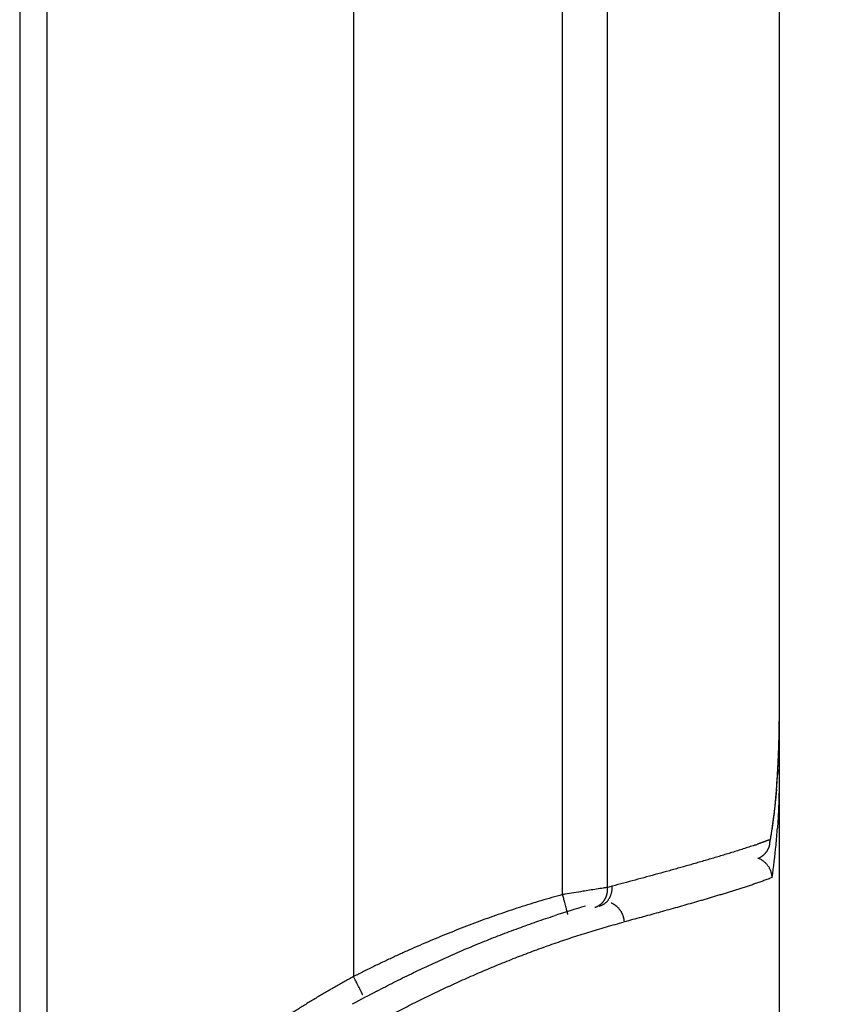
# Model space of a CAD drawing. Header units: millimetres. Extents: x 0 to 1076, y 0 to 742.
# Tile 116 of 125: x 744 to 752, y 372 to 382. Entities that reach past the tile are written whole.
import ezdxf

# ---------------------------------------------------------------- set-up
doc = ezdxf.new("R2010")
doc.units = ezdxf.units.MM
doc.header["$LTSCALE"] = 0.454724
doc.layers.add('NoLayerName_001', color=7, linetype='Continuous')
doc.layers.add('NoLayerName_007', color=7, linetype='Continuous')
doc.styles.get("Standard").update_dxf_attribs({"font": 'txt', "bigfont": 'extfont2'})
doc.dimstyles.get("Standard").update_dxf_attribs({"dimtxt": 2.5, "dimasz": 2.5, "dimexe": 1, "dimexo": 1, "dimtad": 1, "dimdec": 3, "dimzin": 0, "dimdsep": 46, "dimtxsty": 'Standard', "dimcen": 2.5, "dimadec": 3, "dimazin": 0, "dimtfac": 0.75, "dimtdec": 3, "dimtmove": 0, "dimatfit": 3, "dimfxl": 1, "dimarcsym": 0})

# ---------------------------------------------------------------- blocks, each defined once
blk = doc.blocks.new('_OPEN30')
at = {"color": 0, "linetype": 'ByBlock', "lineweight": -2}
for p, q in [((-1, 0.267949), (0, 0)), ((0, 0), (-1, -0.267949)), ((0, 0), (-1, 0))]:
    blk.add_line(p, q, dxfattribs=at)
blk = doc.blocks.new('*D141')
at = {"layer": 'Defpoints', "color": 0}
for p in [(810, 487.5), (748.5, 366.6), (825, 366.6)]:
    blk.add_point(p, dxfattribs=at)
at = {"layer": 'NoLayerName_001', "color": 0, "linetype": 'Continuous', "lineweight": 13}
for p, q in [((812.5, 487.5), (827.5, 487.5)), ((825, 483.75), (825, 370.35)), ((751, 366.6), (827.5, 366.6))]:
    blk.add_line(p, q, dxfattribs=at)
at = {"layer": 'NoLayerName_001', "color": 0, "lineweight": 13, "xscale": 3.75, "yscale": 3.75, "zscale": 3.75}
for p, rotation in [((825, 487.5), 90), ((825, 366.6), 270)]:
    blk.add_blockref('_OPEN30', p, dxfattribs=dict(at, rotation=rotation))
at = {"layer": 'NoLayerName_001', "color": 0, "lineweight": 13, "insert": (817.3156, 427.05), "char_height": 8.75, "attachment_point": 5, "rotation": 90}
blk.add_mtext('\\W0.8000;１２１', dxfattribs=at)

msp = doc.modelspace()

# ---------------------------------------------------------------- linework, layer by layer
at = {"layer": 'NoLayerName_001', "color": 60, "linetype": 'Continuous', "lineweight": 25}
for p, q in [((744.4, 395.35), (744.4, 369.279)), ((747.3738, 395.35), (747.3738, 372.4938)), ((744.137, 389.85), (744.137, 369.2757)), ((749.4003, 373.2888), (749.4003, 389.85)), ((749.8366, 373.3586), (749.8366, 389.85)), ((751.5, 389.85), (751.5, 368.6)), ((751.4767, 374.3375), (751.4908, 374.5661)), ((751.4106, 373.7844), (751.4131, 373.8233))]:
    msp.add_line(p, q, dxfattribs=at)
for points in [[(751.4908, 374.5661), (751.4984, 374.8026), (751.5, 374.9737)], [(751.4106, 373.7845), (751.4292, 373.9038), (751.4562, 374.1168), (751.4767, 374.3375)]]:
    msp.add_lwpolyline(points, dxfattribs=at)
for centre, radius, start, end in [((742.9869, 374.97), 8.5131, 357.12173, 0.02453), ((744.2839, 374.9135), 7.2149, 355.21339, 357.05335), ((745.0635, 374.3749), 6.4347, 354.5881, 356.0491), ((750.8574, 375.1959), 1.4808, 291.53939, 292.0394), ((749.645, 378.5267), 5.0257, 288.75164, 289.10236), ((745.7143, 374.3127), 5.7809, 351.46755, 354.59281), ((749.6176, 373.3453), 0.2194, 351.68277, 3.46394), ((752.3478, 364.0023), 9.6874, 104.75154, 105.02408), ((752.2008, 364.2393), 9.3017, 106.10036, 107.99634), ((752.7684, 362.4629), 11.1593, 117.59973, 118.98157)]:
    msp.add_arc(centre, radius, start, end, dxfattribs=at)
for points, knots in [([(751.5, 374.4491), (751.5, 374.45), (751.5, 374.4518), (751.4999, 374.4546), (751.4997, 374.4573), (751.4995, 374.4601), (751.4992, 374.4628), (751.4989, 374.4656), (751.4985, 374.4683), (751.498, 374.471), (751.4975, 374.4737), (751.4969, 374.4764), (751.4963, 374.4791), (751.4956, 374.4818), (751.4948, 374.4845), (751.494, 374.4871), (751.4931, 374.4897), (751.4922, 374.4923), (751.4912, 374.4949), (751.4902, 374.4974), (751.4892, 374.5), (751.4884, 374.5016), (751.488, 374.5025)], [0, 0, 0, 0, 0.0027493, 0.00550176, 0.00825712, 0.01101507, 0.01377526, 0.01653729, 0.01930072, 0.02206508, 0.02482987, 0.02759455, 0.03035857, 0.03312134, 0.03588228, 0.03864077, 0.04139618, 0.04414825, 0.04689777, 0.04964569, 0.05239288, 0.05514021, 0.05514021, 0.05514021, 0.05514021]), ([(751.5, 374.4491), (751.5, 374.4405), (751.5, 374.4232), (751.4999, 374.3973), (751.4997, 374.3714), (751.4994, 374.3455), (751.499, 374.3196), (751.4986, 374.2937), (751.498, 374.2678), (751.4974, 374.2419), (751.4967, 374.216), (751.4959, 374.1902), (751.495, 374.1643), (751.4941, 374.1384), (751.493, 374.1125), (751.4918, 374.0866), (751.4906, 374.0608), (751.4892, 374.0349), (751.4878, 374.009), (751.4863, 373.9832), (751.4846, 373.9574), (751.4834, 373.9401), (751.4829, 373.9315)], [0, 0, 0, 0, 0.0258952, 0.0517904, 0.0776857, 0.1035815, 0.1294779, 0.1553753, 0.1812735, 0.2071723, 0.2330715, 0.258971, 0.2848707, 0.3107703, 0.3366698, 0.362569, 0.3884678, 0.4143662, 0.4402639, 0.4661611, 0.4920575, 0.5179532, 0.5179532, 0.5179532, 0.5179532]), ([(751.4736, 374.3114), (751.4729, 374.3032), (751.4716, 374.2869), (751.4693, 374.2624), (751.4671, 374.2379), (751.4647, 374.2134), (751.4622, 374.189), (751.4596, 374.1645), (751.457, 374.14), (751.4542, 374.1156), (751.4513, 374.0912), (751.4484, 374.0667), (751.4453, 374.0423), (751.4422, 374.0179), (751.4389, 373.9935), (751.4355, 373.9692), (751.4321, 373.9448), (751.4285, 373.9205), (751.4248, 373.8961), (751.421, 373.8718), (751.4171, 373.8475), (751.4144, 373.8314), (751.4131, 373.8233)], [0, 0, 0, 0, 0.0245969, 0.0491937, 0.0737908, 0.0983884, 0.1229869, 0.1475867, 0.1721875, 0.1967892, 0.2213914, 0.2459941, 0.2705969, 0.2951997, 0.3198023, 0.3444045, 0.3690062, 0.3936073, 0.4182077, 0.4428071, 0.4674057, 0.4920033, 0.4920033, 0.4920033, 0.4920033]), ([(751.4011, 373.8185), (751.3992, 373.8178), (751.3956, 373.8163), (751.39, 373.8142), (751.3845, 373.812), (751.379, 373.8099), (751.3734, 373.8078), (751.3679, 373.8057), (751.3623, 373.8037), (751.3568, 373.8016), (751.3512, 373.7996), (751.3456, 373.7975), (751.34, 373.7955), (751.3345, 373.7935), (751.327, 373.7908), (751.3177, 373.7875), (751.3065, 373.7836), (751.2972, 373.7803), (751.2916, 373.7783), (751.2897, 373.7777)], [0, 0, 0, 0, 0.0059298, 0.0118596, 0.0177895, 0.0237193, 0.0296492, 0.0355791, 0.041509, 0.047439, 0.0533689, 0.0592989, 0.065229, 0.071159, 0.0770892, 0.0889494, 0.1008096, 0.1126696, 0.1185994, 0.1185994, 0.1185994, 0.1185994]), ([(751.2606, 373.7677), (751.2425, 373.7616), (751.2062, 373.7494), (751.1516, 373.7317), (751.0968, 373.7142), (751.042, 373.6971), (750.9871, 373.6803), (750.9322, 373.6636), (750.8771, 373.6471), (750.8221, 373.6308), (750.767, 373.6146), (750.7118, 373.5986), (750.6566, 373.5827), (750.6014, 373.5669), (750.5462, 373.5513), (750.4909, 373.5357), (750.4171, 373.5151), (750.3249, 373.4896), (750.214, 373.4593), (750.1031, 373.4294), (749.9922, 373.3997), (749.9181, 373.3802), (749.8811, 373.3704)], [0, 0, 0, 0, 0.057431, 0.114864, 0.172298, 0.229733, 0.287167, 0.3446, 0.402032, 0.459463, 0.516895, 0.574327, 0.631758, 0.68919, 0.746623, 0.804055, 0.861488, 0.976354, 1.091222, 1.206089, 1.320956, 1.435821, 1.435821, 1.435821, 1.435821]), ([(751.3466, 373.6714), (751.3482, 373.6728), (751.3516, 373.6757), (751.3564, 373.6802), (751.3611, 373.6849), (751.3656, 373.6898), (751.3699, 373.6948), (751.374, 373.7), (751.378, 373.7054), (751.3818, 373.7108), (751.3853, 373.7164), (751.3887, 373.7222), (751.3919, 373.728), (751.3948, 373.734), (751.3976, 373.74), (751.4001, 373.7462), (751.4024, 373.7524), (751.4045, 373.7587), (751.4063, 373.7651), (751.408, 373.7715), (751.4094, 373.7779), (751.4102, 373.7823), (751.4106, 373.7844)], [0, 0, 0, 0, 0.0066045, 0.0132191, 0.0198424, 0.0264732, 0.0331103, 0.0397521, 0.0463974, 0.0530448, 0.0596932, 0.0663415, 0.0729889, 0.0796351, 0.0862797, 0.092922, 0.099561, 0.1061956, 0.1128247, 0.119447, 0.126061, 0.1326655, 0.1326655, 0.1326655, 0.1326655]), ([(751.4312, 373.455), (751.431, 373.4591), (751.4306, 373.4671), (751.429, 373.4792), (751.4267, 373.4912), (751.4237, 373.5031), (751.4199, 373.5148), (751.4155, 373.5262), (751.4104, 373.5375), (751.4046, 373.5484), (751.3981, 373.5589), (751.3911, 373.569), (751.3834, 373.5787), (751.3752, 373.5878), (751.3664, 373.5965), (751.3571, 373.6046), (751.3474, 373.6122), (751.3373, 373.6192), (751.3269, 373.6256), (751.3161, 373.6313), (751.3051, 373.6365), (751.2974, 373.6392), (751.2937, 373.6407)], [0, 0, 0, 0, 0.0121075, 0.0242647, 0.0364683, 0.048713, 0.060992, 0.0732973, 0.0856209, 0.0979551, 0.1102932, 0.1226301, 0.1349639, 0.1472945, 0.1596197, 0.171935, 0.1842343, 0.1965104, 0.2087556, 0.2209623, 0.2331235, 0.2452333, 0.2452333, 0.2452333, 0.2452333]), ([(751.2977, 373.6414), (751.2988, 373.6419), (751.3012, 373.6429), (751.3047, 373.6445), (751.3081, 373.6462), (751.3115, 373.6479), (751.3149, 373.6497), (751.3183, 373.6516), (751.3216, 373.6535), (751.3249, 373.6555), (751.3281, 373.6576), (751.3313, 373.6597), (751.3345, 373.6619), (751.3376, 373.6642), (751.3406, 373.6665), (751.3436, 373.6689), (751.3456, 373.6705), (751.3466, 373.6714)], [0, 0, 0, 0, 0.00382737, 0.00765982, 0.01149655, 0.01533674, 0.01917959, 0.02302428, 0.02687, 0.03071597, 0.03456141, 0.03840554, 0.04224764, 0.04608699, 0.0499229, 0.05375471, 0.05758181, 0.05758181, 0.05758181, 0.05758181]), ([(751.4312, 373.455), (751.418, 373.4497), (751.3916, 373.4386), (751.3515, 373.4237), (751.3112, 373.4092), (751.2707, 373.3952), (751.2301, 373.3814), (751.1895, 373.3679), (751.1488, 373.3547), (751.108, 373.3416), (751.0671, 373.3287), (751.0262, 373.316), (750.9853, 373.3034), (750.9443, 373.291), (750.9033, 373.2786), (750.8622, 373.2663), (750.8212, 373.2541), (750.7801, 373.242), (750.7253, 373.226), (750.6567, 373.2061), (750.5743, 373.1826), (750.4919, 373.1592), (750.4094, 373.1361), (750.3269, 373.1133), (750.2443, 373.0906), (750.1616, 373.068), (750.0789, 373.0457), (750.0237, 373.0309), (749.9962, 373.0236)], [0, 0, 0, 0, 0.042832, 0.085672, 0.128508, 0.17134, 0.214171, 0.257003, 0.299835, 0.342668, 0.385503, 0.428339, 0.471175, 0.514012, 0.556847, 0.599682, 0.642515, 0.685348, 0.728181, 0.813846, 0.89951, 0.985175, 1.07084, 1.156505, 1.242171, 1.327837, 1.413503, 1.499168, 1.499168, 1.499168, 1.499168]), ([(749.8366, 373.3586), (749.822, 373.3562), (749.7857, 373.3503), (749.7057, 373.3377), (749.6111, 373.3229), (749.5094, 373.3065), (749.4439, 373.2959), (749.4076, 373.29), (749.4003, 373.2888)], [0, 0, 0, 0, 0.0441774, 0.1104437, 0.2429768, 0.331332, 0.4196871, 0.4417759, 0.4417759, 0.4417759, 0.4417759]), ([(749.7558, 373.1772), (749.759, 373.1782), (749.7653, 373.1799), (749.7746, 373.1835), (749.7837, 373.1875), (749.7924, 373.1922), (749.8009, 373.1973), (749.8091, 373.203), (749.8169, 373.2092), (749.8242, 373.2158), (749.8312, 373.2228), (749.8378, 373.2302), (749.8439, 373.2381), (749.8496, 373.2462), (749.8548, 373.2547), (749.8595, 373.2635), (749.8638, 373.2726), (749.8676, 373.2819), (749.871, 373.2914), (749.8739, 373.301), (749.8763, 373.3108), (749.8783, 373.3207), (749.8798, 373.3306), (749.8808, 373.3406), (749.8814, 373.3506), (749.8816, 373.3605), (749.8812, 373.3671), (749.8811, 373.3704)], [0, 0, 0, 0, 0.0098726, 0.0197732, 0.0296946, 0.0396277, 0.049562, 0.0594862, 0.0693934, 0.0792911, 0.0891886, 0.0990936, 0.1090124, 0.1189503, 0.1289118, 0.1388998, 0.1489146, 0.158954, 0.1690134, 0.1790863, 0.1891648, 0.1992394, 0.2093, 0.2193354, 0.2293343, 0.2392851, 0.2491764, 0.2491764, 0.2491764, 0.2491764]), ([(749.8043, 373.2328), (749.8051, 373.2341), (749.8067, 373.2365), (749.809, 373.2402), (749.8111, 373.2439), (749.8132, 373.2477), (749.8153, 373.2515), (749.8172, 373.2554), (749.819, 373.2594), (749.8208, 373.2634), (749.8224, 373.2674), (749.824, 373.2715), (749.8254, 373.2756), (749.8268, 373.2797), (749.8281, 373.2839), (749.8293, 373.2881), (749.8304, 373.2923), (749.8315, 373.2965), (749.8324, 373.3008), (749.8332, 373.305), (749.834, 373.3093), (749.8344, 373.3122), (749.8347, 373.3136)], [0, 0, 0, 0, 0.00433401, 0.00866845, 0.01300423, 0.01734226, 0.02168347, 0.0260285, 0.03037725, 0.03472938, 0.03908446, 0.04344197, 0.04780129, 0.05216176, 0.05652261, 0.06088303, 0.06524214, 0.06959902, 0.07395267, 0.07830208, 0.08264619, 0.0869839, 0.0869839, 0.0869839, 0.0869839]), ([(749.4003, 373.2888), (749.3654, 373.279), (749.2953, 373.2598), (749.1907, 373.2291), (749.0864, 373.1973), (748.9825, 373.1643), (748.879, 373.1301), (748.7758, 373.0948), (748.673, 373.0583), (748.5706, 373.0208), (748.4686, 372.9822), (748.3669, 372.9426), (748.2657, 372.9021), (748.1649, 372.8605), (748.0645, 372.818), (747.9645, 372.7745), (747.8649, 372.73), (747.7658, 372.6847), (747.6671, 372.6384), (747.5689, 372.5911), (747.471, 372.5431), (747.4063, 372.5101), (747.3738, 372.4938)], [0, 0, 0, 0, 0.108988, 0.217987, 0.327, 0.436026, 0.545065, 0.654116, 0.763176, 0.872242, 0.98131, 1.090375, 1.199433, 1.308482, 1.417525, 1.52656, 1.635588, 1.744608, 1.853622, 1.962627, 2.071624, 2.180611, 2.180611, 2.180611, 2.180611]), ([(749.4512, 373.0959), (749.451, 373.0969), (749.4506, 373.0989), (749.4502, 373.1019), (749.4493, 373.1048), (749.4485, 373.1078), (749.4478, 373.1108), (749.4471, 373.1138), (749.445, 373.1217), (749.4425, 373.1316), (749.4386, 373.1465), (749.4342, 373.1633), (749.4281, 373.1861), (749.4202, 373.2157), (749.4108, 373.2503), (749.4038, 373.276), (749.4003, 373.2888)], [0, 0, 0, 0, 0.0031655, 0.0060505, 0.0092258, 0.0123142, 0.0153493, 0.0184059, 0.0214833, 0.0399081, 0.0491196, 0.0675465, 0.0921066, 0.1197391, 0.1596525, 0.1995659, 0.1995659, 0.1995659, 0.1995659]), ([(749.7136, 373.1658), (749.7155, 373.1664), (749.7191, 373.1674), (749.7246, 373.1693), (749.7299, 373.1714), (749.7352, 373.1736), (749.7404, 373.1761), (749.7456, 373.1787), (749.7506, 373.1816), (749.7555, 373.1846), (749.7603, 373.1878), (749.765, 373.1911), (749.7696, 373.1947), (749.774, 373.1984), (749.7783, 373.2022), (749.7825, 373.2062), (749.7865, 373.2103), (749.7904, 373.2146), (749.7941, 373.219), (749.7977, 373.2235), (749.8011, 373.2281), (749.8032, 373.2313), (749.8043, 373.2328)], [0, 0, 0, 0, 0.0057322, 0.0114732, 0.0172222, 0.0229783, 0.0287403, 0.0345071, 0.0402771, 0.0460489, 0.0518212, 0.0575924, 0.0633617, 0.0691292, 0.074895, 0.080659, 0.0864204, 0.0921785, 0.0979323, 0.1036805, 0.1094216, 0.1151542, 0.1151542, 0.1151542, 0.1151542]), ([(749.8704, 373.2093), (749.8713, 373.2089), (749.8732, 373.2081), (749.876, 373.2069), (749.8788, 373.2056), (749.8816, 373.2043), (749.8843, 373.2029), (749.887, 373.2015), (749.8897, 373.2), (749.8924, 373.1985), (749.895, 373.1969), (749.8977, 373.1953), (749.9003, 373.1937), (749.9028, 373.192), (749.9054, 373.1903), (749.9079, 373.1885), (749.9104, 373.1867), (749.9128, 373.1849), (749.9152, 373.183), (749.9176, 373.1811), (749.92, 373.1791), (749.9215, 373.1778), (749.9223, 373.1771)], [0, 0, 0, 0, 0.00306473, 0.00613152, 0.00920016, 0.01227043, 0.0153421, 0.01841489, 0.02148854, 0.02456274, 0.02763717, 0.03071152, 0.03378544, 0.03685859, 0.03993059, 0.04300107, 0.04606966, 0.04913616, 0.05220105, 0.0552649, 0.05832827, 0.06139171, 0.06139171, 0.06139171, 0.06139171]), ([(749.9223, 373.1771), (749.9245, 373.1752), (749.9288, 373.1713), (749.935, 373.1652), (749.9409, 373.1588), (749.9466, 373.1521), (749.952, 373.1453), (749.9571, 373.1381), (749.962, 373.1308), (749.9665, 373.1233), (749.9708, 373.1156), (749.9747, 373.1078), (749.9783, 373.0998), (749.9816, 373.0917), (749.9846, 373.0834), (749.9873, 373.0751), (749.9896, 373.0666), (749.9916, 373.0581), (749.9932, 373.0495), (749.9946, 373.0409), (749.9956, 373.0322), (749.9959, 373.0264), (749.9962, 373.0236)], [0, 0, 0, 0, 0.0086964, 0.0174076, 0.0261335, 0.0348734, 0.0436258, 0.0523886, 0.0611597, 0.0699362, 0.0787153, 0.087494, 0.0962698, 0.105042, 0.1138096, 0.1225715, 0.1313265, 0.1400729, 0.1488093, 0.157534, 0.1662455, 0.1749424, 0.1749424, 0.1749424, 0.1749424]), ([(747.5983, 372.3524), (747.6262, 372.3668), (747.6817, 372.3958), (747.7655, 372.4383), (747.8496, 372.4803), (747.934, 372.5216), (748.0188, 372.5623), (748.1039, 372.6023), (748.1893, 372.6416), (748.275, 372.6802), (748.361, 372.7181), (748.4474, 372.7553), (748.534, 372.7918), (748.621, 372.8276), (748.7082, 372.8626), (748.7957, 372.8969), (748.8836, 372.9305), (748.9717, 372.9632), (749.0601, 372.9952), (749.1488, 373.0263), (749.2377, 373.0567), (749.2973, 373.0761), (749.327, 373.0859)], [0, 0, 0, 0, 0.093979, 0.187965, 0.281959, 0.375957, 0.46996, 0.563967, 0.657977, 0.751989, 0.846004, 0.940019, 1.034037, 1.128054, 1.222071, 1.316084, 1.410093, 1.504096, 1.598093, 1.692082, 1.786066, 1.880043, 1.880043, 1.880043, 1.880043]), ([(749.4856, 372.8712), (749.5138, 372.8804), (749.5701, 372.8988), (749.6548, 372.9253), (749.7398, 372.9512), (749.825, 372.9762), (749.9104, 373.0004), (749.9676, 373.0158), (749.9962, 373.0236)], [0, 0, 0, 0, 0.0888173, 0.1776298, 0.2664365, 0.3552367, 0.4440304, 0.5328176, 0.5328176, 0.5328176, 0.5328176]), ([(746.4297, 371.2784), (746.4524, 371.2974), (746.4975, 371.3358), (746.5672, 371.3908), (746.638, 371.4444), (746.7098, 371.4968), (746.7823, 371.548), (746.8555, 371.5983), (746.9293, 371.6476), (747.0037, 371.6961), (747.0786, 371.7437), (747.154, 371.7906), (747.2299, 371.8367), (747.3063, 371.8821), (747.383, 371.9268), (747.4601, 371.9708), (747.5376, 372.0142), (747.6154, 372.057), (747.6936, 372.0991), (747.7721, 372.1406), (747.8509, 372.1816), (747.93, 372.2219), (748.0093, 372.2617), (748.089, 372.3009), (748.169, 372.3395), (748.2492, 372.3775), (748.3297, 372.4149), (748.4106, 372.4517), (748.4916, 372.4879), (748.573, 372.5235), (748.6546, 372.5585), (748.7366, 372.5928), (748.8187, 372.6265), (748.9012, 372.6595), (748.9839, 372.6918), (749.0669, 372.7235), (749.1501, 372.7545), (749.2336, 372.7848), (749.3174, 372.8143), (749.4013, 372.8433), (749.4576, 372.8619), (749.4856, 372.8712)], [0, 0, 0, 0, 0.088785, 0.17759, 0.266413, 0.355228, 0.444024, 0.532811, 0.621597, 0.710385, 0.799178, 0.887976, 0.97678, 1.065587, 1.154394, 1.243198, 1.331997, 1.420791, 1.509584, 1.598374, 1.687164, 1.775953, 1.864742, 1.953531, 2.042321, 2.131113, 2.219907, 2.308705, 2.397506, 2.486311, 2.575119, 2.663928, 2.752738, 2.84155, 2.930363, 3.019177, 3.107993, 3.196811, 3.285631, 3.374453, 3.463274, 3.463274, 3.463274, 3.463274]), ([(747.3738, 372.4938), (747.3585, 372.4854), (747.3278, 372.4687), (747.282, 372.4433), (747.2363, 372.4177), (747.1908, 372.3918), (747.1453, 372.3657), (747.1001, 372.3393), (747.055, 372.3127), (747.01, 372.2858), (746.9652, 372.2586), (746.9206, 372.2312), (746.8761, 372.2035), (746.8318, 372.1755), (746.7877, 372.1472), (746.7438, 372.1187), (746.7, 372.0899), (746.6564, 372.0608), (746.6131, 372.0314), (746.5699, 372.0017), (746.527, 371.9717), (746.4843, 371.9413), (746.4418, 371.9106), (746.3996, 371.8796), (746.3577, 371.8481), (746.316, 371.8163), (746.2747, 371.784), (746.2338, 371.7512), (746.1933, 371.718), (746.1532, 371.6842), (746.1136, 371.65), (746.0877, 371.6266), (746.0747, 371.6149)], [0, 0, 0, 0, 0.052387, 0.104776, 0.157166, 0.209557, 0.261948, 0.314339, 0.366731, 0.419123, 0.471515, 0.523907, 0.576299, 0.62869, 0.681081, 0.733471, 0.785861, 0.838251, 0.89064, 0.94303, 0.99542, 1.047811, 1.100207, 1.152607, 1.205015, 1.257431, 1.309848, 1.362261, 1.414668, 1.467067, 1.519459, 1.571845, 1.571845, 1.571845, 1.571845]), ([(747.4629, 372.3156), (747.4622, 372.3172), (747.4609, 372.3203), (747.4587, 372.3243), (747.4572, 372.328), (747.4557, 372.3314), (747.4538, 372.3351), (747.4511, 372.3406), (747.4482, 372.3462), (747.4448, 372.3531), (747.4416, 372.3596), (747.4377, 372.3674), (747.4332, 372.3766), (747.4219, 372.399), (747.4059, 372.4306), (747.3879, 372.4662), (747.3778, 372.4859), (747.3738, 372.4938)], [0, 0, 0, 0, 0.0051423, 0.010208, 0.0135225, 0.0170893, 0.0213511, 0.0260382, 0.0356043, 0.0401582, 0.0489216, 0.0575357, 0.066285, 0.0796186, 0.132782, 0.1726262, 0.1991998, 0.1991998, 0.1991998, 0.1991998])]:
    msp.add_open_spline(points, degree=3, knots=knots, dxfattribs=at)
at = {"layer": 'NoLayerName_007', "color": 60, "linetype": 'Continuous', "lineweight": 25}
msp.add_line((751.5, 374.9737), (751.5, 374.4491), dxfattribs=at)

# ---------------------------------------------------------------- dimensions: what is measured, and where the dimension line sits
at = {"layer": 'NoLayerName_001', "color": 3, "linetype": 'Continuous', "lineweight": 13}
dim = msp.add_linear_dim(base=(825, 366.6), p1=(810, 487.5), p2=(748.5, 366.6), angle=270, text='\\W0.8000;１２１', dimstyle='Standard', override={"dimtxt": 8.75, "dimasz": 3.75, "dimexe": 2.5, "dimexo": 2.5, "dimgap": 2.5, "dimzin": 8, "dimblk": 'OPEN30', "dimclrd": 0, "dimclre": 0, "dimclrt": 0, "dimtp": 0, "dimtm": 0, "dimlwd": 13, "dimlwe": 13}, dxfattribs=at)
dim.commit()
dim.dimension.update_dxf_attribs({"geometry": '*D141', "text_midpoint": (825, 427.05), "dimtype": 160})

doc.saveas('drawing.dxf')
